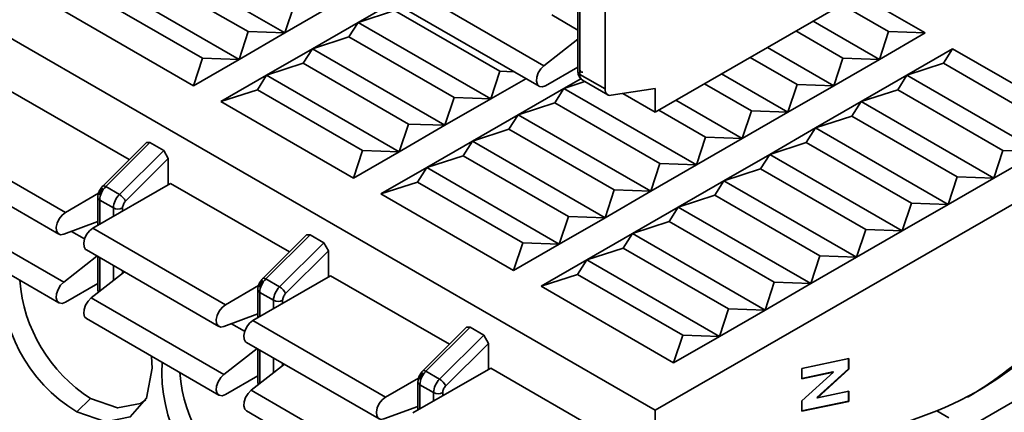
# Model space of a CAD drawing. Header units: millimetres. Extents: x 0 to 420, y 0 to 297.
# Tile 83 of 119: x 292.43 to 300.04, y 112.17 to 115.21. Entities that reach past the tile are written whole.
import ezdxf

# ---------------------------------------------------------------- set-up
doc = ezdxf.new("R2010")
doc.units = ezdxf.units.MM

msp = doc.modelspace()

# ---------------------------------------------------------------- linework, layer by layer
at = {"color": 7, "linetype": 'Continuous', "lineweight": 35}
for p, q in [((283.5813, 120.1289), (297.3396, 112.1864)), ((297.3396, 114.4931), (299.6968, 115.8539)), ((294.4759, 115.1051), (293.4505, 115.697)), ((294.193, 115.1153), (293.3798, 115.5847)), ((294.1223, 114.901), (293.097, 115.4929)), ((296.7416, 115.5177), (296.7416, 114.8055)), ((296.7563, 115.4973), (296.7563, 114.7851)), ((296.4787, 114.8522), (295.4534, 115.4441)), ((298.9126, 115.4012), (299.4256, 115.1051)), ((293.0263, 115.3806), (293.8395, 114.9112)), ((294.5466, 115.3194), (294.4759, 115.1051)), ((295.0415, 115.1867), (295.3951, 115.3908)), ((296.9507, 115.385), (296.9507, 114.6728)), ((299.1428, 115.1153), (298.78, 115.3247)), ((293.7687, 114.6969), (292.7434, 115.2888)), ((294.8294, 115.3092), (294.4759, 115.1051)), ((295.0415, 115.1867), (295.3244, 115.2786)), ((296.1376, 114.8091), (295.3244, 115.2786)), ((295.4158, 115.2842), (296.4411, 114.6924)), ((294.688, 114.9826), (295.0415, 115.1867)), ((294.9708, 115.0745), (295.0415, 115.1867)), ((296.0668, 114.5948), (295.0415, 115.1867)), ((298.5591, 115.1971), (299.072, 114.901)), ((294.193, 115.1153), (294.1223, 114.901)), ((294.4759, 115.1051), (294.1223, 114.901)), ((294.4759, 115.1051), (294.193, 115.1153)), ((298.4265, 115.1206), (298.7892, 114.9112)), ((299.1428, 115.1153), (299.072, 114.901)), ((299.4256, 115.1051), (299.072, 114.901)), ((299.4256, 115.1051), (299.1428, 115.1153)), ((294.688, 114.9826), (294.9708, 115.0745)), ((295.784, 114.605), (294.9708, 115.0745)), ((296.7416, 115.0579), (296.4787, 114.8522)), ((294.3344, 114.7785), (294.688, 114.9826)), ((294.6173, 114.8704), (294.688, 114.9826)), ((295.7133, 114.3907), (294.688, 114.9826)), ((302.148, 114.9622), (297.3396, 112.1864)), ((298.2055, 114.993), (298.7185, 114.6969)), ((299.2842, 114.7785), (299.6377, 114.9826)), ((299.567, 114.8704), (299.6377, 114.9826)), ((299.6377, 114.9826), (300.663, 114.3907)), ((293.8395, 114.9112), (293.7687, 114.6969)), ((294.1223, 114.901), (293.7687, 114.6969)), ((294.1223, 114.901), (293.8395, 114.9112)), ((294.3344, 114.7785), (294.6173, 114.8704)), ((295.4304, 114.4009), (294.6173, 114.8704)), ((298.0729, 114.9165), (298.4357, 114.7071)), ((298.7892, 114.9112), (298.7185, 114.6969)), ((299.072, 114.901), (298.7185, 114.6969)), ((299.072, 114.901), (298.7892, 114.9112)), ((299.2842, 114.7785), (299.567, 114.8704)), ((300.3802, 114.4009), (299.567, 114.8704)), ((296.1376, 114.8091), (296.0668, 114.5948)), ((296.2456, 114.8052), (296.1376, 114.8091)), ((296.4911, 114.6973), (296.7416, 114.8419)), ((296.7385, 114.8401), (296.7416, 114.8384)), ((297.852, 114.7889), (298.3649, 114.4928)), ((293.9809, 114.5744), (294.3344, 114.7785)), ((294.2637, 114.6663), (294.3344, 114.7785)), ((295.3597, 114.1866), (294.3344, 114.7785)), ((296.3385, 114.7516), (296.0668, 114.5948)), ((296.6325, 114.6765), (296.7626, 114.7515)), ((296.6325, 114.6765), (296.7947, 114.7291)), ((296.9507, 114.6728), (296.7563, 114.7851)), ((296.777, 114.7393), (296.9714, 114.627)), ((297.7194, 114.7124), (298.0821, 114.503)), ((298.9306, 114.5744), (299.2842, 114.7785)), ((299.2135, 114.6663), (299.2842, 114.7785)), ((299.2842, 114.7785), (300.3095, 114.1866)), ((292.3545, 114.656), (293.2729, 114.1258)), ((293.9809, 114.5744), (294.2637, 114.6663)), ((294.2637, 114.6663), (295.0769, 114.1968)), ((296.279, 114.4723), (296.6325, 114.6765)), ((296.5618, 114.5642), (296.6325, 114.6765)), ((297.6578, 114.0846), (296.6325, 114.6765)), ((296.9973, 114.623), (297.3396, 114.6767)), ((297.0896, 114.6375), (297.3396, 114.4931)), ((297.3396, 114.6767), (297.3396, 114.4931)), ((298.4357, 114.7071), (298.3649, 114.4928)), ((298.7185, 114.6969), (298.3649, 114.4928)), ((298.7185, 114.6969), (298.4357, 114.7071)), ((298.9306, 114.5744), (299.2135, 114.6663)), ((299.2135, 114.6663), (300.0266, 114.1968)), ((295.0062, 113.9825), (293.9809, 114.5744)), ((295.784, 114.605), (295.7133, 114.3907)), ((296.0668, 114.5948), (295.7133, 114.3907)), ((296.0668, 114.5948), (295.784, 114.605)), ((296.279, 114.4723), (296.5618, 114.5642)), ((297.375, 114.0948), (296.5618, 114.5642)), ((297.4984, 114.5848), (298.0114, 114.2887)), ((298.5771, 114.3703), (298.9306, 114.5744)), ((298.8599, 114.4622), (298.9306, 114.5744)), ((298.9306, 114.5744), (299.9559, 113.9825)), ((297.7285, 114.2989), (297.3658, 114.5083)), ((298.0821, 114.503), (298.0114, 114.2887)), ((298.3649, 114.4928), (298.0114, 114.2887)), ((298.3649, 114.4928), (298.0821, 114.503)), ((295.9254, 114.2682), (296.279, 114.4723)), ((296.2083, 114.3601), (296.279, 114.4723)), ((297.3043, 113.8805), (296.279, 114.4723)), ((298.5771, 114.3703), (298.8599, 114.4622)), ((298.8599, 114.4622), (299.6731, 113.9927)), ((295.4304, 114.4009), (295.3597, 114.1866)), ((295.7133, 114.3907), (295.3597, 114.1866)), ((295.7133, 114.3907), (295.4304, 114.4009)), ((295.9254, 114.2682), (296.2083, 114.3601)), ((297.0214, 113.8907), (296.2083, 114.3601)), ((298.2235, 114.1662), (298.5771, 114.3703)), ((298.5064, 114.258), (298.5771, 114.3703)), ((298.5771, 114.3703), (299.6024, 113.7784)), ((291.7535, 114.309), (292.7788, 113.7171)), ((293.405, 114.2575), (293.0673, 113.9206)), ((293.4329, 114.2582), (293.0905, 113.9166)), ((293.405, 114.2575), (293.4329, 114.2582)), ((293.4329, 114.2582), (293.5389, 114.1969)), ((295.5719, 114.0641), (295.9254, 114.2682)), ((295.8547, 114.156), (295.9254, 114.2682)), ((296.9507, 113.6764), (295.9254, 114.2682)), ((297.7285, 114.2989), (297.6578, 114.0846)), ((298.0114, 114.2887), (297.6578, 114.0846)), ((298.0114, 114.2887), (297.7285, 114.2989)), ((298.2235, 114.1662), (298.5064, 114.258)), ((298.5064, 114.258), (299.3195, 113.7886)), ((293.1966, 113.8554), (293.5389, 114.1969)), ((293.5389, 114.1969), (293.5743, 114.1331)), ((295.0769, 114.1968), (295.0062, 113.9825)), ((295.3597, 114.1866), (295.0062, 113.9825)), ((295.3597, 114.1866), (295.0769, 114.1968)), ((300.0266, 114.1968), (299.9559, 113.9825)), ((300.3095, 114.1866), (299.9559, 113.9825)), ((300.3095, 114.1866), (300.0266, 114.1968)), ((291.7035, 114.1407), (292.7288, 113.5488)), ((293.244, 113.8036), (293.5743, 114.1331)), ((293.5743, 114.1331), (293.5743, 113.9314)), ((295.5719, 114.0641), (295.8547, 114.156)), ((296.6679, 113.6866), (295.8547, 114.156)), ((297.87, 113.9621), (298.2235, 114.1662)), ((298.1528, 114.0539), (298.2235, 114.1662)), ((298.2235, 114.1662), (299.2488, 113.5743)), ((295.2183, 113.86), (295.5719, 114.0641)), ((295.5012, 113.9519), (295.5719, 114.0641)), ((296.5972, 113.4722), (295.5719, 114.0641)), ((297.375, 114.0948), (297.3043, 113.8805)), ((297.6578, 114.0846), (297.3043, 113.8805)), ((297.6578, 114.0846), (297.375, 114.0948)), ((297.87, 113.9621), (298.1528, 114.0539)), ((298.1528, 114.0539), (298.966, 113.5845)), ((295.2183, 113.86), (295.5012, 113.9519)), ((295.5012, 113.9519), (296.3143, 113.4825)), ((297.5164, 113.758), (297.87, 113.9621)), ((297.7993, 113.8498), (297.87, 113.9621)), ((297.87, 113.9621), (298.8953, 113.3702)), ((299.6731, 113.9927), (299.6024, 113.7784)), ((299.9559, 113.9825), (299.6024, 113.7784)), ((299.9559, 113.9825), (299.6731, 113.9927)), ((292.9909, 113.5946), (293.592, 113.9416)), ((293.0905, 113.9166), (293.1966, 113.8554)), ((293.592, 113.9416), (294.5104, 113.4114)), ((297.0214, 113.8907), (296.9507, 113.6764)), ((297.3043, 113.8805), (296.9507, 113.6764)), ((297.3043, 113.8805), (297.0214, 113.8907)), ((292.7788, 113.7171), (293.0351, 113.8651)), ((293.0293, 113.8334), (293.0293, 113.6168)), ((293.044, 113.813), (293.15, 113.7518)), ((296.2436, 113.2681), (295.2183, 113.86)), ((297.5164, 113.758), (297.7993, 113.8498)), ((298.6124, 113.3804), (297.7993, 113.8498)), ((291.7411, 113.7698), (292.7664, 113.178)), ((297.1629, 113.5539), (297.5164, 113.758)), ((297.4457, 113.6457), (297.5164, 113.758)), ((298.5417, 113.1661), (297.5164, 113.758)), ((299.3195, 113.7886), (299.2488, 113.5743)), ((299.6024, 113.7784), (299.2488, 113.5743)), ((299.6024, 113.7784), (299.3195, 113.7886)), ((293.0293, 113.6457), (292.7664, 113.5479)), ((296.6679, 113.6866), (296.5972, 113.4722)), ((296.9507, 113.6764), (296.5972, 113.4722)), ((296.9507, 113.6764), (296.6679, 113.6866)), ((297.1629, 113.5539), (297.4457, 113.6457)), ((298.2589, 113.1763), (297.4457, 113.6457)), ((291.7035, 113.61), (292.7288, 113.0181)), ((292.9909, 113.5946), (294.0162, 113.0027)), ((298.966, 113.5845), (298.8953, 113.3702)), ((299.2488, 113.5743), (298.8953, 113.3702)), ((299.2488, 113.5743), (298.966, 113.5845)), ((294.6424, 113.5432), (294.3047, 113.2063)), ((294.6703, 113.5438), (294.3279, 113.2022)), ((294.6424, 113.5432), (294.6703, 113.5438)), ((294.6703, 113.5438), (294.7764, 113.4826)), ((296.8093, 113.3498), (297.1629, 113.5539)), ((297.0921, 113.4416), (297.1629, 113.5539)), ((298.1882, 112.962), (297.1629, 113.5539)), ((292.9409, 113.4264), (293.9662, 112.8345)), ((294.7764, 113.4826), (294.434, 113.141)), ((294.4814, 113.0892), (294.8117, 113.4187)), ((294.7764, 113.4826), (294.8117, 113.4187)), ((294.8117, 113.4187), (294.8117, 113.2171)), ((296.3143, 113.4825), (296.2436, 113.2681)), ((296.5972, 113.4722), (296.2436, 113.2681)), ((296.5972, 113.4722), (296.3143, 113.4825)), ((296.8093, 113.3498), (297.0921, 113.4416)), ((297.9053, 112.9722), (297.0921, 113.4416)), ((292.7664, 113.178), (293.0232, 113.3789)), ((293.0293, 113.3754), (293.0293, 113.1212)), ((296.4558, 113.1457), (296.8093, 113.3498)), ((296.7386, 113.2375), (296.8093, 113.3498)), ((297.8346, 112.7579), (296.8093, 113.3498)), ((298.6124, 113.3804), (298.5417, 113.1661)), ((298.8953, 113.3702), (298.5417, 113.1661)), ((298.8953, 113.3702), (298.6124, 113.3804)), ((292.9786, 113.0555), (293.2353, 113.2564)), ((294.8294, 113.2273), (294.2284, 112.8803)), ((294.3279, 113.2022), (294.434, 113.141)), ((294.8294, 113.2273), (295.7478, 112.6971)), ((296.4558, 113.1457), (296.7386, 113.2375)), ((296.7386, 113.2375), (297.5518, 112.7681)), ((293.0293, 113.1677), (292.7788, 113.023)), ((294.0162, 113.0027), (294.2725, 113.1507)), ((294.2668, 113.1191), (294.2668, 112.9024)), ((297.4811, 112.5538), (296.4558, 113.1457)), ((298.2589, 113.1763), (298.1882, 112.962)), ((298.5417, 113.1661), (298.1882, 112.962)), ((298.5417, 113.1661), (298.2589, 113.1763)), ((292.9786, 113.0555), (294.0039, 112.4636)), ((294.2814, 113.0987), (294.3875, 113.0374)), ((301.4762, 113.0435), (298.936, 111.5771)), ((297.9053, 112.9722), (297.8346, 112.7579)), ((298.1882, 112.962), (297.8346, 112.7579)), ((298.1882, 112.962), (297.9053, 112.9722)), ((292.9409, 112.8956), (293.9662, 112.3037)), ((294.2668, 112.9314), (294.0039, 112.8336)), ((294.2284, 112.8803), (295.2537, 112.2884)), ((295.8799, 112.8288), (295.5421, 112.4919)), ((295.9077, 112.8294), (295.5654, 112.4879)), ((295.8799, 112.8288), (295.9077, 112.8294)), ((295.9077, 112.8294), (296.0138, 112.7682)), ((295.6714, 112.4267), (296.0138, 112.7682)), ((296.0138, 112.7682), (296.0492, 112.7044)), ((297.5518, 112.7681), (297.4811, 112.5538)), ((297.8346, 112.7579), (297.4811, 112.5538)), ((297.8346, 112.7579), (297.5518, 112.7681)), ((294.0039, 112.4636), (294.2606, 112.6645)), ((294.1784, 112.712), (295.2037, 112.1201)), ((294.2668, 112.661), (294.2668, 112.4068)), ((295.7189, 112.3749), (296.0492, 112.7044)), ((296.0492, 112.7044), (296.0492, 112.5027)), ((298.4733, 112.5108), (298.8356, 112.5861)), ((298.8321, 112.5079), (298.8321, 112.5854)), ((298.8356, 112.5861), (298.8356, 112.5058)), ((294.216, 112.3411), (294.4728, 112.5421)), ((295.4658, 112.1659), (296.0668, 112.5129)), ((296.0668, 112.5129), (296.9852, 111.9827)), ((298.4733, 112.4309), (298.4733, 112.5108)), ((298.5886, 112.2856), (298.8321, 112.5079)), ((298.8356, 112.5058), (298.5922, 112.2836)), ((298.8321, 112.5079), (298.8356, 112.5058)), ((294.2668, 112.4533), (294.0162, 112.3087)), ((295.2537, 112.2884), (295.5099, 112.4363)), ((295.5654, 112.4879), (295.6714, 112.4267)), ((298.4733, 112.4337), (298.7122, 112.4832)), ((298.7158, 112.4812), (298.4733, 112.4309)), ((298.4733, 112.2591), (298.7158, 112.4812)), ((298.7122, 112.4832), (298.7158, 112.4812)), ((295.5042, 112.4047), (295.5042, 112.1881)), ((295.5188, 112.3843), (295.6249, 112.3231)), ((292.9733, 112.2778), (292.8672, 112.1758)), ((295.2413, 111.7492), (294.216, 112.3411)), ((298.5886, 112.2856), (298.5922, 112.2836)), ((298.5922, 112.2836), (298.8356, 112.3341)), ((298.8321, 112.256), (298.8321, 112.3334)), ((298.8356, 112.3341), (298.8356, 112.2539)), ((295.5042, 112.217), (295.2413, 112.1192)), ((298.4733, 112.1786), (298.4733, 112.2591)), ((298.4733, 112.1814), (298.8321, 112.256)), ((298.8356, 112.2539), (298.4733, 112.1786)), ((298.8321, 112.256), (298.8356, 112.2539)), ((294.1784, 112.1813), (295.2037, 111.5894)), ((297.3396, 112.1864), (297.3396, 112.0028)), ((299.5154, 112.1824), (299.2206, 112.0722))]:
    msp.add_line(p, q, dxfattribs=at)
at = {"color": 8, "linetype": 'Continuous', "lineweight": 35}
for p, q in [((296.7416, 115.1271), (296.5385, 115.2444)), ((293.044, 113.6253), (293.044, 113.813)), ((293.15, 113.7518), (293.15, 113.6865)), ((293.2207, 113.7273), (293.2207, 113.7518)), ((292.9273, 113.5118), (292.8262, 113.5701)), ((293.044, 113.1067), (293.044, 113.3669)), ((293.15, 113.3057), (293.15, 113.1897)), ((293.2207, 113.245), (293.2207, 113.2649)), ((294.2814, 112.9109), (294.2814, 113.0987)), ((294.3875, 113.0374), (294.3875, 112.9721)), ((294.4582, 113.013), (294.4582, 113.0374)), ((294.1647, 112.7974), (294.0636, 112.8558)), ((294.2814, 112.3923), (294.2814, 112.6525)), ((294.3875, 112.5913), (294.3875, 112.4753)), ((294.4582, 112.5306), (294.4582, 112.5505)), ((295.5188, 112.1965), (295.5188, 112.3843)), ((295.6249, 112.3231), (295.6249, 112.2578)), ((295.6956, 112.2986), (295.6956, 112.3231)), ((299.6085, 112.1286), (299.5154, 112.1824))]:
    msp.add_line(p, q, dxfattribs=at)
at = {"color": 7, "linetype": 'Continuous', "lineweight": 35, "flags": 128}
for points in [[(296.4787, 114.8522), (296.4544, 114.8275), (296.435, 114.7962), (296.4232, 114.7625), (296.4207, 114.7311), (296.4277, 114.7062), (296.4434, 114.6912), (296.4655, 114.6881), (296.4911, 114.6973)], [(296.7731, 114.7419), (296.7759, 114.74), (296.777, 114.7393)], [(296.9507, 114.6728), (296.9516, 114.6609), (296.954, 114.6502), (296.958, 114.6409), (296.9635, 114.6334), (296.9704, 114.6277), (296.9784, 114.624), (296.9874, 114.6224), (296.9973, 114.623)], [(292.7664, 113.5479), (292.742, 113.5445), (292.7227, 113.5534), (292.7109, 113.5735), (292.7084, 113.602), (292.7154, 113.635), (292.731, 113.6681), (292.7532, 113.6968), (292.7788, 113.7171)], [(292.9409, 113.4264), (292.9348, 113.4309), (292.923, 113.451), (292.9205, 113.4795), (292.9275, 113.5125), (292.9432, 113.5456), (292.9653, 113.5743), (292.9909, 113.5946)], [(292.7788, 113.023), (292.7532, 113.0138), (292.731, 113.0169), (292.7154, 113.0319), (292.7084, 113.0569), (292.7109, 113.0883), (292.7227, 113.1219), (292.742, 113.1532), (292.7664, 113.178)], [(292.9409, 112.8956), (292.9275, 112.9095), (292.9205, 112.9344), (292.923, 112.9658), (292.9348, 112.9995), (292.9542, 113.0308), (292.9786, 113.0555)], [(294.0039, 112.8336), (293.9795, 112.8301), (293.9601, 112.839), (293.9483, 112.8591), (293.9458, 112.8876), (293.9528, 112.9206), (293.9685, 112.9537), (293.9906, 112.9824), (294.0162, 113.0027)], [(294.1784, 112.712), (294.1722, 112.7166), (294.1605, 112.7366), (294.1579, 112.7651), (294.165, 112.7982), (294.1806, 112.8313), (294.2027, 112.86), (294.2284, 112.8803)], [(293.4457, 112.6025), (293.4505, 112.5127), (293.4061, 112.2805), (293.2797, 112.135), (293.0904, 112.0982), (292.8672, 112.1758)], [(294.0162, 112.3087), (293.9906, 112.2994), (293.9685, 112.3026), (293.9528, 112.3176), (293.9458, 112.3425), (293.9483, 112.3739), (293.9601, 112.4076), (293.9795, 112.4389), (294.0039, 112.4636)], [(292.9733, 112.2778), (293.183, 112.2049), (293.3608, 112.2395), (293.3998, 112.2671)], [(294.1784, 112.1813), (294.165, 112.1951), (294.1579, 112.22), (294.1605, 112.2515), (294.1722, 112.2851), (294.1916, 112.3164), (294.216, 112.3411)], [(295.2413, 112.1192), (295.2169, 112.1158), (295.1975, 112.1247), (295.1858, 112.1448), (295.1832, 112.1732), (295.1903, 112.2063), (295.2059, 112.2394), (295.2281, 112.2681), (295.2537, 112.2884)]]:
    msp.add_lwpolyline(points, dxfattribs=at)
at = {"color": 8, "linetype": 'Continuous', "lineweight": 35, "flags": 128}
for points in [[(293.0673, 113.9206), (293.069, 113.9218), (293.0729, 113.9227), (293.0779, 113.922), (293.0838, 113.92), (293.0905, 113.9166)], [(294.3047, 113.2063), (294.3065, 113.2075), (294.3103, 113.2083), (294.3153, 113.2077), (294.3213, 113.2056), (294.3279, 113.2022)], [(295.5421, 112.4919), (295.5439, 112.4931), (295.5478, 112.4939), (295.5528, 112.4933), (295.5587, 112.4913), (295.5654, 112.4879)]]:
    msp.add_lwpolyline(points, dxfattribs=at)
at = {"color": 8, "linetype": 'Continuous', "lineweight": 35}
for centre, radius, start, end in [((296.7667, 114.808), 0.0252, 185.70093, 245.62164), ((296.8081, 114.7804), 0.052, 174.84601, 227.79151), ((293.0543, 113.8359), 0.0251, 185.70108, 245.62904), ((293.0527, 113.1231), 0.0235, 184.71589, 236.79041), ((294.2898, 113.1201), 0.023, 182.60708, 248.69587), ((294.2902, 112.4088), 0.0235, 184.71589, 236.79041), ((295.5292, 112.4072), 0.0251, 185.70394, 245.62617)]:
    msp.add_arc(centre, radius, start, end, dxfattribs=at)
at = {"color": 7, "linetype": 'Continuous', "lineweight": 35}
for centre, radius, start, end in [((293.2001, 113.8051), 0.1563, 134.5191, 177.10686), ((293.3062, 113.7439), 0.1563, 134.5191, 177.10686), ((293.1353, 113.7516), 0.1205, 25.55252, 59.43214), ((293.1854, 113.82), 0.0769, 242.61025, 297.38913), ((293.4833, 113.2014), 1.1965, 176.61637, 239.00687), ((293.6211, 113.2864), 1.1987, 184.47565, 237.28615), ((294.4375, 113.0908), 0.1563, 134.5191, 177.10686), ((294.5436, 113.0295), 0.1563, 134.5191, 177.10686), ((294.3727, 113.0372), 0.1205, 25.55177, 59.43289), ((294.4228, 113.1057), 0.0769, 242.60912, 297.39026), ((298.5339, 114.6066), 2.6154, 292.04048, 315.49719), ((298.2138, 114.9029), 3.0338, 300.46369, 314.88904), ((294.7207, 112.4871), 1.1965, 176.61637, 239.00687), ((294.8585, 112.5721), 1.1987, 184.47565, 237.28615), ((295.675, 112.3764), 0.1563, 134.5191, 177.10686), ((295.7811, 112.3152), 0.1563, 134.5191, 177.10686), ((295.6101, 112.3229), 0.1205, 25.55177, 59.43289), ((295.6603, 112.3913), 0.0769, 242.60912, 297.39026)]:
    msp.add_arc(centre, radius, start, end, dxfattribs=at)
for points, knots in [([(296.7416, 114.8055), (296.742, 114.7994), (296.7428, 114.7869), (296.7493, 114.7691), (296.7593, 114.7532), (296.7685, 114.7456), (296.7732, 114.7419)], [0, 0, 0, 0, 0.233386, 0.482195, 0.740149, 1, 1, 1, 1]), ([(296.7563, 114.8259), (296.7566, 114.8219), (296.7572, 114.814), (296.7623, 114.8057), (296.7696, 114.8005), (296.7762, 114.8008), (296.7795, 114.801)], [0, 0, 0, 0, 0.248586, 0.5, 0.748818, 1, 1, 1, 1]), ([(293.0679, 113.9212), (293.0627, 113.9153), (293.0519, 113.9032), (293.0394, 113.8802), (293.0309, 113.8558), (293.0298, 113.8408), (293.0293, 113.8334)], [0, 0, 0, 0, 0.2412182, 0.4961525, 0.7530794, 1, 1, 1, 1]), ([(293.0672, 113.9056), (293.064, 113.902), (293.0574, 113.8947), (293.05, 113.8811), (293.0448, 113.8669), (293.0443, 113.8582), (293.044, 113.8538)], [0, 0, 0, 0, 0.2485906, 0.4999983, 0.7488151, 1, 1, 1, 1]), ([(293.2207, 113.7518), (293.221, 113.7561), (293.2217, 113.7648), (293.2267, 113.7789), (293.2341, 113.7926), (293.2407, 113.7999), (293.244, 113.8036)], [0, 0, 0, 0, 0.248204, 0.499719, 0.748434, 1, 1, 1, 1]), ([(294.3054, 113.2068), (294.3001, 113.201), (294.2893, 113.1889), (294.2768, 113.1658), (294.2683, 113.1415), (294.2673, 113.1264), (294.2668, 113.1191)], [0, 0, 0, 0, 0.2412182, 0.4961525, 0.7530794, 1, 1, 1, 1]), ([(294.3047, 113.1913), (294.3014, 113.1876), (294.2948, 113.1803), (294.2874, 113.1667), (294.2823, 113.1525), (294.2817, 113.1438), (294.2814, 113.1395)], [0, 0, 0, 0, 0.2485906, 0.4999983, 0.7488151, 1, 1, 1, 1]), ([(293.0293, 113.1212), (293.0295, 113.115), (293.0297, 113.107), (293.0324, 113.0998), (293.0331, 113.0981)], [0, 0, 0, 0, 0.766898, 1, 1, 1, 1]), ([(294.4582, 113.0374), (294.4585, 113.0417), (294.4591, 113.0504), (294.4642, 113.0646), (294.4715, 113.0783), (294.4781, 113.0856), (294.4814, 113.0892)], [0, 0, 0, 0, 0.248204, 0.499719, 0.748434, 1, 1, 1, 1]), ([(295.5428, 112.4925), (295.5376, 112.4866), (295.5268, 112.4745), (295.5142, 112.4514), (295.5058, 112.4271), (295.5047, 112.4121), (295.5042, 112.4047)], [0, 0, 0, 0, 0.241218, 0.496153, 0.753079, 1, 1, 1, 1]), ([(295.5421, 112.4769), (295.5388, 112.4733), (295.5323, 112.466), (295.5249, 112.4524), (295.5197, 112.4382), (295.5191, 112.4295), (295.5188, 112.4251)], [0, 0, 0, 0, 0.2485906, 0.4999983, 0.7488151, 1, 1, 1, 1]), ([(294.2668, 112.4068), (294.2669, 112.4007), (294.2672, 112.3926), (294.2699, 112.3855), (294.2705, 112.3838)], [0, 0, 0, 0, 0.766898, 1, 1, 1, 1]), ([(295.6956, 112.3231), (295.6959, 112.3274), (295.6965, 112.3361), (295.7016, 112.3502), (295.709, 112.3639), (295.7156, 112.3712), (295.7189, 112.3749)], [0, 0, 0, 0, 0.248204, 0.499719, 0.748434, 1, 1, 1, 1])]:
    msp.add_open_spline(points, degree=3, knots=knots, dxfattribs=at)

doc.saveas('drawing.dxf')
